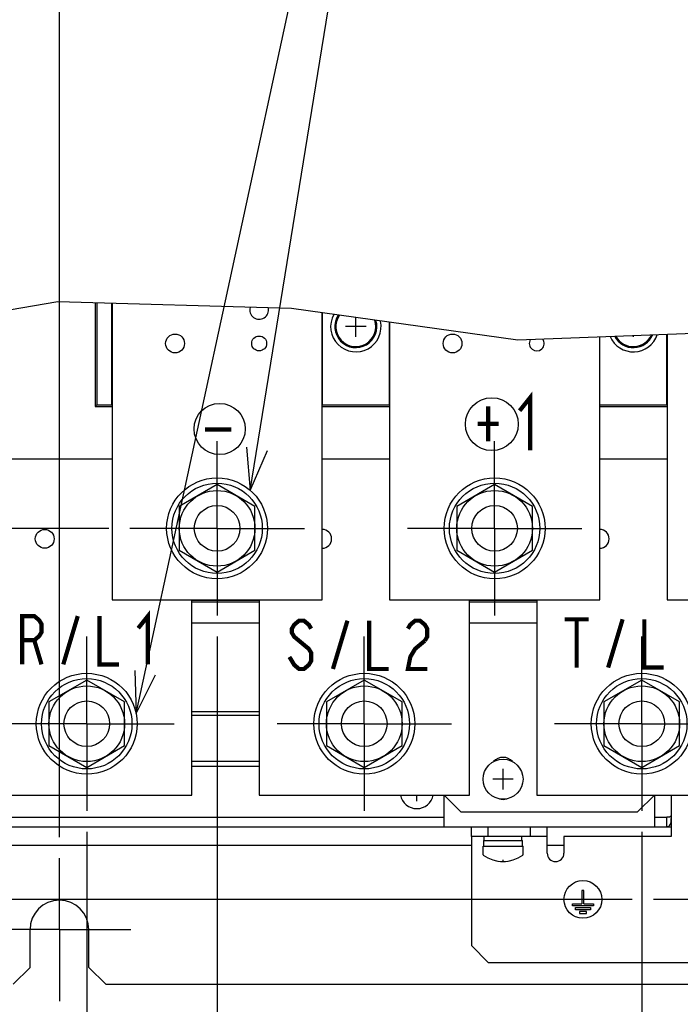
# Model space of a CAD drawing. Extents: x 28 to 410, y 34 to 287.
# Tile 26 of 32: x 218 to 249, y 70 to 117. Entities that reach past the tile are written whole.
import ezdxf

# ---------------------------------------------------------------- set-up
doc = ezdxf.new("R2010")
doc.units = 0
doc.header["$LTSCALE"] = 23.1
doc.linetypes.add('CENTER', pattern=[0.6, 0.375, -0.075, 0.075, -0.075])
doc.layers.get('0').update_dxf_attribs({"linetype": 'CONTINUOUS'})
for name, color, linetype in [('ALL_AXIS', 7, 'CONTINUOUS'), ('ALL_COSM', 7, 'CONTINUOUS'), ('ALL_CURVE', 7, 'CONTINUOUS'), ('ALL_DIM', 7, 'CONTINUOUS'), ('ALL_FEATURES', 7, 'CONTINUOUS'), ('ALL_NOTE', 7, 'CONTINUOUS')]:
    doc.layers.add(name, color=color, linetype=linetype)
doc.dimstyles.get("Standard").update_dxf_attribs({"dimtxt": 2.5, "dimasz": 2.5, "dimexe": 1.25, "dimexo": 0.625, "dimtad": 1, "dimcen": 2.5, "dimazin": 3, "dimtfac": 1, "dimtmove": 0, "dimatfit": 3})

# ---------------------------------------------------------------- blocks, each defined once
blk = doc.blocks.new('_OPEN')
at = {"color": 0, "linetype": 'BYBLOCK'}
for p, q in [((0, 0), (-1, 0.25)), ((-1, -0.25), (0, 0)), ((-1, 0), (0, 0))]:
    blk.add_line(p, q, dxfattribs=at)
blk = doc.blocks.new('*D14')
at = {"layer": 'ALL_DIM', "color": 2, "linetype": 'CONTINUOUS'}
for p, q in [((199.948, 74.934), (199.948, 79.934)), ((199.948, 79.934), (199.948, 74.214)), ((246.878, 74.934), (198.948, 74.934)), ((199.948, 62.087), (199.948, 74.214)), ((215.228, 73.494), (198.948, 73.494)), ((199.948, 73.494), (199.948, 62.087))]:
    blk.add_line(p, q, dxfattribs=at)
at = {"layer": 'ALL_DIM', "color": 2, "linetype": 'CONTINUOUS', "xscale": 2, "yscale": 2, "zscale": 2}
for p, rotation in [((199.948, 74.934), 270), ((199.948, 73.494), 90)]:
    blk.add_blockref('_OPEN', p, dxfattribs=dict(at, rotation=rotation))
blk = doc.blocks.new('*D16')
at = {"layer": 'ALL_DIM', "color": 2, "linetype": 'CONTINUOUS'}
for p, q in [((221.978, 92.594), (186.423, 92.594)), ((187.423, 92.594), (187.423, 83.044)), ((187.423, 73.494), (187.423, 83.044)), ((215.228, 73.494), (186.423, 73.494))]:
    blk.add_line(p, q, dxfattribs=at)
at = {"layer": 'ALL_DIM', "color": 2, "linetype": 'CONTINUOUS', "xscale": 2, "yscale": 2, "zscale": 2}
for p, rotation in [((187.423, 92.594), 90), ((187.423, 73.494), 270)]:
    blk.add_blockref('_OPEN', p, dxfattribs=dict(at, rotation=rotation))
blk = doc.blocks.new('*D17')
at = {"layer": 'ALL_DIM', "color": 2, "linetype": 'CONTINUOUS'}
for p, q in [((220.928, 78.144), (220.928, 59.894)), ((219.628, 69.094), (219.628, 59.894)), ((219.628, 60.894), (207.443, 60.894)), ((207.443, 60.894), (220.278, 60.894)), ((225.928, 60.894), (220.278, 60.894)), ((220.928, 60.894), (225.928, 60.894))]:
    blk.add_line(p, q, dxfattribs=at)
at = {"layer": 'ALL_DIM', "color": 2, "linetype": 'CONTINUOUS', "xscale": 2, "yscale": 2, "zscale": 2}
blk.add_blockref('_OPEN', (219.628, 60.894), dxfattribs=at)
at = {"layer": 'ALL_DIM', "color": 2, "linetype": 'CONTINUOUS', "xscale": 2, "yscale": 2, "zscale": 2, "rotation": 180}
blk.add_blockref('_OPEN', (220.928, 60.894), dxfattribs=at)
blk = doc.blocks.new('*D18')
at = {"layer": 'ALL_DIM', "color": 2, "linetype": 'CONTINUOUS'}
for p, q in [((220.928, 78.144), (220.928, 59.894)), ((247.328, 78.144), (247.328, 59.894)), ((220.928, 60.894), (234.128, 60.894)), ((247.328, 60.894), (234.128, 60.894))]:
    blk.add_line(p, q, dxfattribs=at)
at = {"layer": 'ALL_DIM', "color": 2, "linetype": 'CONTINUOUS', "xscale": 2, "yscale": 2, "zscale": 2, "rotation": 180}
blk.add_blockref('_OPEN', (220.928, 60.894), dxfattribs=at)
at = {"layer": 'ALL_DIM', "color": 2, "linetype": 'CONTINUOUS', "xscale": 2, "yscale": 2, "zscale": 2}
blk.add_blockref('_OPEN', (247.328, 60.894), dxfattribs=at)
blk = doc.blocks.new('*D20')
at = {"layer": 'ALL_DIM', "color": 2, "linetype": 'CONTINUOUS'}
for p, q in [((253.528, 87.754), (253.528, 53.894)), ((227.128, 87.444), (227.128, 66.369)), ((227.128, 60.518), (227.128, 53.894)), ((227.128, 54.894), (240.328, 54.894)), ((253.528, 54.894), (240.328, 54.894))]:
    blk.add_line(p, q, dxfattribs=at)
at = {"layer": 'ALL_DIM', "color": 2, "linetype": 'CONTINUOUS', "xscale": 2, "yscale": 2, "zscale": 2, "rotation": 180}
blk.add_blockref('_OPEN', (227.128, 54.894), dxfattribs=at)
at = {"layer": 'ALL_DIM', "color": 2, "linetype": 'CONTINUOUS', "xscale": 2, "yscale": 2, "zscale": 2}
blk.add_blockref('_OPEN', (253.528, 54.894), dxfattribs=at)
blk = doc.blocks.new('*D23')
at = {"layer": 'ALL_DIM', "color": 2, "linetype": 'CONTINUOUS'}
for p, q in [((265.928, 78.144), (265.928, 41.894)), ((219.628, 69.094), (219.628, 41.894)), ((219.628, 42.894), (242.778, 42.894)), ((265.928, 42.894), (242.778, 42.894))]:
    blk.add_line(p, q, dxfattribs=at)
at = {"layer": 'ALL_DIM', "color": 2, "linetype": 'CONTINUOUS', "xscale": 2, "yscale": 2, "zscale": 2, "rotation": 180}
blk.add_blockref('_OPEN', (219.628, 42.894), dxfattribs=at)
at = {"layer": 'ALL_DIM', "color": 2, "linetype": 'CONTINUOUS', "xscale": 2, "yscale": 2, "zscale": 2}
blk.add_blockref('_OPEN', (265.928, 42.894), dxfattribs=at)
blk = doc.blocks.new('*D25')
at = {"layer": 'ALL_DIM', "color": 2, "linetype": 'CONTINUOUS'}
for p, q in [((219.628, 77.894), (219.628, 123.302)), ((279.988, 117.264), (279.988, 123.302)), ((219.628, 122.302), (249.808, 122.302)), ((279.988, 122.302), (249.808, 122.302))]:
    blk.add_line(p, q, dxfattribs=at)
at = {"layer": 'ALL_DIM', "color": 2, "linetype": 'CONTINUOUS', "xscale": 2, "yscale": 2, "zscale": 2, "rotation": 180}
blk.add_blockref('_OPEN', (219.628, 122.302), dxfattribs=at)
at = {"layer": 'ALL_DIM', "color": 2, "linetype": 'CONTINUOUS', "xscale": 2, "yscale": 2, "zscale": 2}
blk.add_blockref('_OPEN', (279.988, 122.302), dxfattribs=at)

msp = doc.modelspace()

# ---------------------------------------------------------------- linework, layer by layer
at = {"color": 7, "linetype": 'CONTINUOUS'}
for p, q in [((219.557, 103.382), (213.776, 102.393)), ((230.668, 103.052), (219.557, 103.382)), ((241.433, 101.553), (230.668, 103.052)), ((251.984, 101.959), (241.433, 101.553))]:
    msp.add_line(p, q, dxfattribs=at)
at = {"color": 2, "linetype": 'CONTINUOUS'}
for centre, radius in [((227.247, 97.325), 1.218), ((240.196, 97.555), 1.258)]:
    msp.add_circle(centre, radius, dxfattribs=at)
at = {"layer": 'ALL_AXIS', "color": 7, "linetype": 'CENTER'}
for p, q in [((227.128, 92.594), (227.128, 96.744)), ((240.328, 92.594), (240.328, 96.744)), ((227.128, 92.594), (222.978, 92.594)), ((227.128, 92.594), (227.128, 88.444)), ((227.128, 92.594), (231.278, 92.594)), ((240.328, 92.594), (236.178, 92.594)), ((240.328, 92.594), (240.328, 88.444)), ((240.328, 92.594), (244.478, 92.594)), ((220.928, 83.294), (220.928, 87.444)), ((234.128, 83.294), (234.128, 87.444)), ((247.328, 83.294), (247.328, 87.444)), ((220.928, 83.294), (216.778, 83.294)), ((220.928, 83.294), (220.928, 79.144)), ((220.928, 83.294), (225.078, 83.294)), ((234.128, 83.294), (229.978, 83.294)), ((234.128, 83.294), (234.128, 79.144)), ((234.128, 83.294), (238.278, 83.294)), ((247.328, 83.294), (243.178, 83.294)), ((247.328, 83.294), (247.328, 79.144)), ((247.328, 83.294), (251.478, 83.294)), ((219.628, 73.494), (219.628, 76.894)), ((252.028, 74.934), (247.878, 74.934)), ((219.628, 73.494), (216.228, 73.494)), ((219.628, 73.494), (219.628, 70.094)), ((219.628, 73.494), (223.028, 73.494))]:
    msp.add_line(p, q, dxfattribs=at)
at = {"layer": 'ALL_AXIS', "color": 7, "linetype": 'CONTINUOUS'}
for p, q in [((227.128, 94.673), (225.328, 93.634)), ((228.928, 93.634), (227.128, 94.673)), ((240.328, 94.673), (238.528, 93.634)), ((242.128, 93.634), (240.328, 94.673)), ((225.328, 93.634), (225.328, 91.555)), ((228.928, 91.555), (228.928, 93.634)), ((238.528, 93.634), (238.528, 91.555)), ((242.128, 91.555), (242.128, 93.634)), ((225.328, 91.555), (227.128, 90.516)), ((227.128, 90.516), (228.928, 91.555)), ((238.528, 91.555), (240.328, 90.516)), ((240.328, 90.516), (242.128, 91.555)), ((220.928, 85.373), (219.128, 84.334)), ((222.728, 84.334), (220.928, 85.373)), ((234.128, 85.373), (232.328, 84.334)), ((235.928, 84.334), (234.128, 85.373)), ((247.328, 85.373), (245.528, 84.334)), ((249.128, 84.334), (247.328, 85.373)), ((219.128, 84.334), (219.128, 82.255)), ((222.728, 82.255), (222.728, 84.334)), ((232.328, 84.334), (232.328, 82.255)), ((235.928, 82.255), (235.928, 84.334)), ((245.528, 84.334), (245.528, 82.255)), ((249.128, 82.255), (249.128, 84.334)), ((219.128, 82.255), (220.928, 81.216)), ((220.928, 81.216), (222.728, 82.255)), ((232.328, 82.255), (234.128, 81.216)), ((234.128, 81.216), (235.928, 82.255)), ((245.528, 82.255), (247.328, 81.216)), ((247.328, 81.216), (249.128, 82.255)), ((239.828, 77.734), (239.828, 77.934)), ((241.628, 77.734), (241.628, 77.934)), ((239.778, 77.057), (239.778, 77.474)), ((239.778, 77.474), (241.678, 77.474)), ((239.808, 77.474), (239.808, 77.734)), ((239.808, 77.734), (241.648, 77.734)), ((241.648, 77.474), (241.648, 77.734)), ((241.678, 77.057), (241.678, 77.474))]:
    msp.add_line(p, q, dxfattribs=at)
for centre, radius in [((225.128, 101.394), 0.448), ((238.328, 101.394), 0.448), ((227.128, 92.594), 2.4), ((227.128, 92.594), 2.15), ((240.328, 92.594), 2.4), ((240.328, 92.594), 2.15), ((227.128, 92.594), 1.8), ((240.328, 92.594), 1.8), ((227.128, 92.594), 1.086), ((240.328, 92.594), 1.086), ((218.928, 92.094), 0.448), ((220.928, 83.294), 2.4), ((220.928, 83.294), 2.15), ((234.128, 83.294), 2.4), ((234.128, 83.294), 2.15), ((247.328, 83.294), 2.4), ((247.328, 83.294), 2.15), ((220.928, 83.294), 1.8), ((234.128, 83.294), 1.8), ((247.328, 83.294), 1.8), ((220.928, 83.294), 1.086), ((234.128, 83.294), 1.086), ((247.328, 83.294), 1.086), ((244.528, 74.934), 0.9)]:
    msp.add_circle(centre, radius, dxfattribs=at)
at = {"layer": 'ALL_AXIS', "color": 3, "linetype": 'CONTINUOUS'}
msp.add_circle((229.128, 101.394), 0.354, dxfattribs=at)
at = {"layer": 'ALL_AXIS', "color": 7, "linetype": 'CONTINUOUS'}
for centre, radius, start, end in [((229.128, 102.994), 0.448, 164.9657, 11.6383), ((232.128, 92.094), 0.448, 270, 90), ((245.328, 92.094), 0.448, 270, 90), ((236.628, 80.054), 0.8, 191.5664, 348.4336), ((240.728, 78.334), 1.6, 233.9417, 306.0583)]:
    msp.add_arc(centre, radius, start, end, dxfattribs=at)
at = {"layer": 'ALL_AXIS', "color": 3, "linetype": 'CONTINUOUS'}
for centre, radius, start, end in [((242.328, 101.394), 0.354, 149.1632, 35.2501), ((240.728, 81.094), 0.6, 41.8462, 138.1233), ((240.728, 80.294), 0.6, 253.1328, 286.8509), ((219.628, 73.494), 1.4, 0, 180)]:
    msp.add_arc(centre, radius, start, end, dxfattribs=at)
at = {"layer": 'ALL_COSM', "color": 7, "linetype": 'CONTINUOUS'}
for p, q in [((244.478, 75.354), (244.478, 74.724)), ((244.578, 75.354), (244.478, 75.354)), ((244.578, 74.724), (244.578, 75.354)), ((244.028, 74.624), (244.028, 74.724)), ((244.028, 74.724), (244.478, 74.724)), ((245.028, 74.624), (244.028, 74.624)), ((244.168, 74.444), (244.168, 74.544)), ((244.168, 74.544), (244.888, 74.544)), ((244.578, 74.724), (245.028, 74.724)), ((244.888, 74.544), (244.888, 74.444)), ((245.028, 74.724), (245.028, 74.624)), ((244.888, 74.444), (244.168, 74.444)), ((244.358, 74.364), (244.358, 74.264)), ((244.698, 74.364), (244.358, 74.364)), ((244.358, 74.264), (244.698, 74.264)), ((244.698, 74.264), (244.698, 74.364))]:
    msp.add_line(p, q, dxfattribs=at)
at = {"layer": 'ALL_CURVE', "color": 40, "linetype": 'CONTINUOUS'}
for p, q in [((234.218, 102.194), (233.238, 102.194)), ((233.728, 101.704), (233.728, 102.626)), ((246.928, 101.704), (246.928, 101.765)), ((240.728, 80.164), (240.728, 81.144)), ((241.218, 80.654), (240.238, 80.654)), ((236.628, 79.614), (236.628, 79.894)), ((240.728, 76.734), (240.728, 76.811))]:
    msp.add_line(p, q, dxfattribs=at)
for centre, radius, start, end in [((233.728, 102.194), 1, 146.7572, 17.3921), ((246.928, 102.194), 1, 207.627, 336.7791), ((240.728, 78.334), 1.6, 252.1666, 287.8334)]:
    msp.add_arc(centre, radius, start, end, dxfattribs=at)
at = {"layer": 'ALL_FEATURES', "color": 7, "linetype": 'CONTINUOUS'}
for p, q in [((221.328, 103.329), (221.328, 98.394)), ((221.413, 103.327), (221.413, 98.48)), ((222.122, 98.48), (222.122, 103.305)), ((232.133, 98.48), (232.133, 102.848)), ((235.322, 98.48), (235.322, 102.404)), ((245.333, 98.48), (245.333, 101.703)), ((248.522, 98.48), (248.522, 101.826)), ((221.328, 98.394), (221.413, 98.48)), ((221.413, 98.48), (222.122, 98.48)), ((222.122, 98.48), (222.128, 98.475)), ((232.133, 98.48), (232.128, 98.475)), ((232.133, 98.48), (235.322, 98.48)), ((235.322, 98.48), (235.328, 98.475)), ((245.333, 98.48), (245.328, 98.475)), ((245.333, 98.48), (248.522, 98.48)), ((248.522, 98.48), (248.528, 98.475)), ((221.328, 98.394), (222.128, 98.394)), ((232.128, 98.394), (235.328, 98.394)), ((245.328, 98.394), (248.528, 98.394)), ((225.933, 89.18), (225.928, 89.175)), ((225.928, 89.094), (229.128, 89.094)), ((225.933, 89.18), (225.933, 89.194)), ((225.933, 89.18), (229.122, 89.18)), ((229.122, 89.18), (229.122, 89.194)), ((229.122, 89.18), (229.128, 89.175)), ((239.133, 89.18), (239.128, 89.175)), ((239.128, 89.094), (242.328, 89.094)), ((239.133, 89.18), (239.133, 89.194)), ((239.133, 89.18), (242.322, 89.18)), ((242.322, 89.18), (242.322, 89.194)), ((242.322, 89.18), (242.328, 89.175)), ((229.128, 81.254), (225.928, 81.254)), ((210.528, 78.854), (237.928, 78.854)), ((247.928, 78.854), (248.502, 78.854)), ((248.502, 78.854), (248.502, 78.394)), ((239.228, 77.934), (239.228, 78.394)), ((240.028, 77.934), (240.028, 78.394)), ((242.028, 77.934), (242.028, 78.394)), ((242.828, 77.934), (242.828, 78.394))]:
    msp.add_line(p, q, dxfattribs=at)
at = {"layer": 'ALL_FEATURES', "color": 3, "linetype": 'CONTINUOUS'}
for p, q in [((222.128, 103.305), (222.128, 89.194)), ((232.128, 89.194), (232.128, 102.849)), ((235.328, 102.403), (235.328, 89.194)), ((245.328, 89.194), (245.328, 101.703)), ((248.528, 101.826), (248.528, 89.194)), ((222.128, 95.894), (207.828, 95.894)), ((235.328, 95.894), (232.128, 95.894)), ((248.528, 95.894), (245.328, 95.894)), ((222.128, 89.194), (232.128, 89.194)), ((225.928, 79.894), (225.928, 89.194)), ((229.128, 89.194), (229.128, 79.894)), ((235.328, 89.194), (245.328, 89.194)), ((239.128, 79.894), (239.128, 89.194)), ((242.328, 89.194), (242.328, 79.894)), ((248.528, 89.194), (258.528, 89.194)), ((225.928, 88.094), (229.128, 88.094)), ((239.128, 88.094), (242.328, 88.094)), ((225.928, 83.876), (229.128, 83.876)), ((225.928, 83.694), (229.128, 83.694)), ((229.128, 81.494), (225.928, 81.494)), ((215.928, 79.894), (225.928, 79.894)), ((229.128, 79.894), (239.128, 79.894)), ((237.928, 79.894), (238.728, 79.094)), ((237.928, 78.394), (237.928, 79.894)), ((242.328, 79.894), (252.328, 79.894)), ((247.128, 79.094), (247.928, 79.894)), ((247.928, 79.894), (247.928, 78.394)), ((248.728, 79.894), (248.728, 77.934)), ((238.728, 79.094), (247.128, 79.094)), ((210.528, 78.394), (248.728, 78.394)), ((239.228, 77.934), (239.228, 72.734)), ((242.828, 77.934), (239.228, 77.934)), ((242.828, 77.134), (242.828, 77.934)), ((243.628, 77.934), (243.628, 77.134)), ((248.728, 77.934), (243.628, 77.934)), ((239.228, 77.494), (215.878, 77.494)), ((243.628, 77.494), (242.828, 77.494)), ((218.228, 71.694), (218.228, 73.494)), ((221.028, 71.694), (221.028, 73.494)), ((239.228, 72.734), (240.028, 71.934)), ((240.028, 71.934), (273.228, 71.934)), ((217.428, 70.894), (218.228, 71.694)), ((221.028, 71.694), (221.828, 70.894)), ((221.828, 70.894), (291.428, 70.894))]:
    msp.add_line(p, q, dxfattribs=at)
at = {"layer": 'ALL_FEATURES', "color": 7, "linetype": 'CONTINUOUS'}
for points in [[(248.502, 78.854), (248.54, 78.855), (248.574, 78.856), (248.605, 78.858), (248.632, 78.861), (248.656, 78.865), (248.677, 78.871), (248.695, 78.879)], [(248.695, 78.879), (248.709, 78.888), (248.719, 78.899), (248.726, 78.912), (248.728, 78.925)]]:
    msp.add_lwpolyline(points, dxfattribs=at)
at = {"layer": 'ALL_FEATURES', "color": 3, "linetype": 'CONTINUOUS'}
msp.add_lwpolyline([(248.502, 78.394), (248.549, 78.397), (248.592, 78.407), (248.631, 78.428), (248.662, 78.462), (248.687, 78.508), (248.705, 78.565), (248.718, 78.632), (248.725, 78.706), (248.728, 78.787)], dxfattribs=at)
at = {"layer": 'ALL_FEATURES', "color": 7, "linetype": 'CONTINUOUS'}
msp.add_circle((240.728, 80.654), 0.95, dxfattribs=at)
for centre, radius, start, end in [((233.728, 102.194), 1.2, 151.1973, 12.9519), ((233.728, 102.194), 0.95, 145.3185, 18.8288), ((246.928, 102.194), 1.2, 203.1666, 341.24), ((246.928, 102.194), 0.95, 209.0725, 335.333), ((236.628, 80.054), 0.8, 191.5511, 348.4462), ((239.798, 77.057), 0.02, 180, 233.9417), ((241.658, 77.057), 0.02, 306.0583, 360)]:
    msp.add_arc(centre, radius, start, end, dxfattribs=at)
at = {"layer": 'ALL_FEATURES', "color": 3, "linetype": 'CONTINUOUS'}
msp.add_arc((243.228, 77.134), 0.4, 180, 360, dxfattribs=at)
at = {"layer": 'ALL_NOTE', "color": 2, "linetype": 'CONTINUOUS'}
for p in [(223.279, 83.774), (228.707, 94.402)]:
    msp.add_line(p, (237.951, 151.586), dxfattribs=at)
at = {"layer": 'ALL_NOTE', "color": 2, "linetype": 'CONTINUOUS', "const_width": 0.2}
for points in [[(241.517, 98.19), (242.017, 98.815), (242.017, 96.315)], [(240.017, 98.398), (240.017, 96.732)], [(239.517, 97.565), (240.517, 97.565)], [(226.558, 97.294), (227.808, 97.294)], [(223.375, 87.843), (223.835, 88.418), (223.835, 86.118)], [(217.855, 86.118), (217.855, 88.418), (218.43, 88.418), (218.66, 88.227), (218.775, 88.035), (218.775, 87.652), (218.66, 87.46), (218.43, 87.268), (217.855, 87.268)], [(219.81, 86.118), (220.5, 88.418)], [(221.535, 88.418), (221.535, 86.118), (222.455, 86.118)], [(231.602, 87.817), (231.487, 88.009), (231.257, 88.2), (231.027, 88.2), (230.797, 88.009), (230.682, 87.817), (230.682, 87.625), (230.797, 87.434), (231.027, 87.242), (231.257, 87.05), (231.487, 86.859), (231.602, 86.667), (231.602, 86.284), (231.487, 86.092), (231.257, 85.9), (231.027, 85.9), (230.797, 86.092), (230.682, 86.284), (230.567, 86.475)], [(232.637, 85.9), (233.327, 88.2)], [(234.362, 88.2), (234.362, 85.9), (235.282, 85.9)], [(236.202, 87.817), (236.317, 88.009), (236.547, 88.2), (236.777, 88.2), (237.007, 88.009), (237.122, 87.817), (237.122, 87.434), (237.007, 87.242)], [(243.657, 88.266), (244.807, 88.266)], [(244.232, 88.266), (244.232, 85.966)], [(245.727, 85.966), (246.417, 88.266)], [(247.452, 88.266), (247.452, 85.966), (248.372, 85.966)], [(218.43, 87.268), (218.775, 86.118)], [(237.007, 87.242), (236.547, 86.859), (236.317, 86.475), (236.202, 85.9), (237.122, 85.9)]]:
    msp.add_lwpolyline(points, dxfattribs=at)
at = {"layer": 'ALL_NOTE', "color": 2, "linetype": 'CONTINUOUS'}
for points in [[(228.532, 96.456), (228.707, 94.402), (229.519, 96.296)], [(223.213, 85.835), (223.279, 83.774), (224.191, 85.623)]]:
    msp.add_lwpolyline(points, dxfattribs=at)

# ---------------------------------------------------------------- dimensions: what is measured, and where the dimension line sits
at = {"layer": 'ALL_DIM', "color": 2, "linetype": 'CONTINUOUS'}
for base, p1, p2, angle, picture, middle in [((219.628, 122.302), (279.988, 117.264), (219.628, 77.894), 180, '*D25', (243.408, 123.102)), ((187.423, 92.594), (215.228, 73.494), (221.978, 92.594), 90, '*D16', (186.623, 77.924)), ((199.948, 74.934), (215.228, 73.494), (246.878, 74.934), 90, '*D14', (199.148, 62.087))]:
    dim = msp.add_linear_dim(base=base, p1=p1, p2=p2, angle=angle, dimstyle='Standard', dxfattribs=at)
    dim.commit()
    dim.dimension.update_dxf_attribs({"geometry": picture, "text_midpoint": middle, "dimtype": 128})
for base, p1, p2, picture, middle in [((253.528, 54.894), (227.128, 87.444), (253.528, 87.754), '*D20', (228.808, 55.694)), ((220.928, 60.894), (219.628, 69.094), (220.928, 78.144), '*D17', (207.443, 61.694)), ((265.928, 42.894), (219.628, 69.094), (265.928, 78.144), '*D23', (236.378, 43.694)), ((247.328, 60.894), (220.928, 78.144), (247.328, 78.144), '*D18', (222.608, 61.694))]:
    dim = msp.add_linear_dim(base=base, p1=p1, p2=p2, dimstyle='Standard', dxfattribs=at)
    dim.commit()
    dim.dimension.update_dxf_attribs({"geometry": picture, "text_midpoint": middle, "dimtype": 128})

doc.saveas('drawing.dxf')
